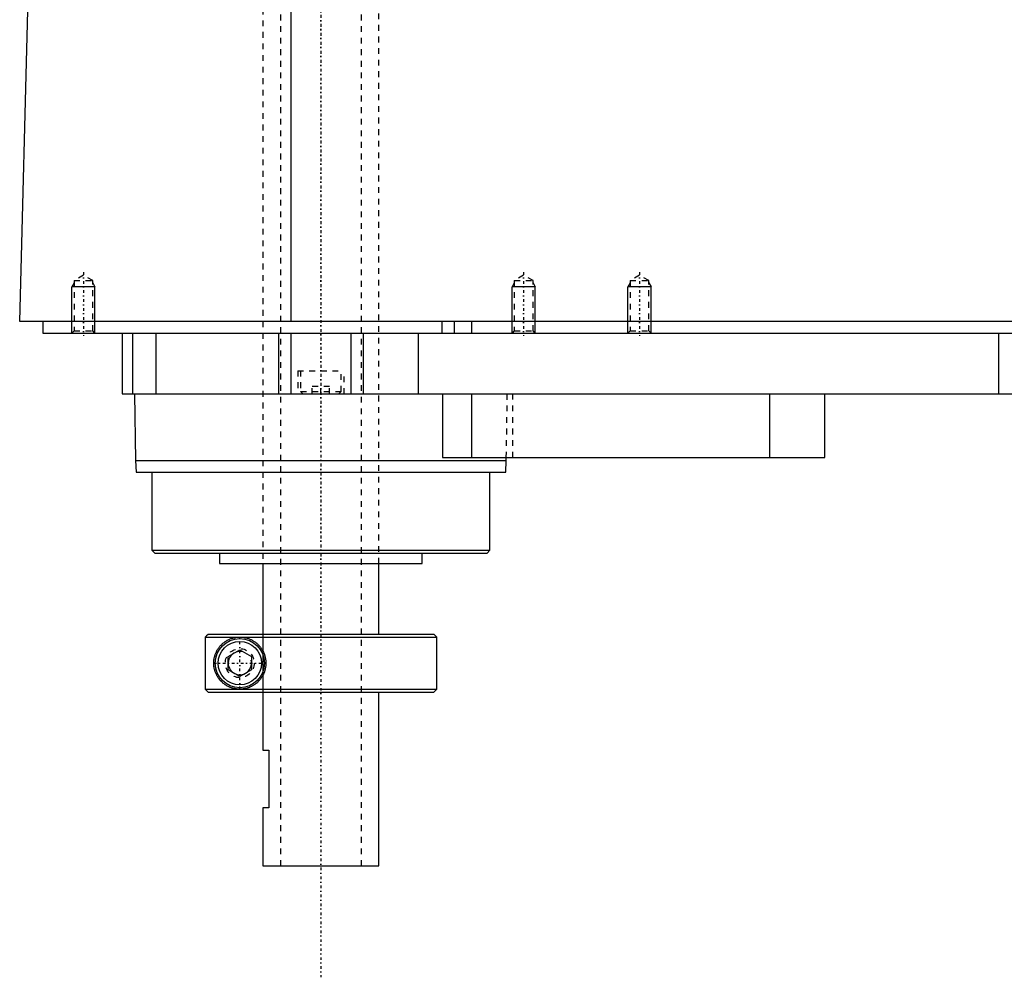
# Model space of a CAD drawing. Extents: x -502 to 168, y -97 to 327.
# Tile 1 of 6: x -502 to -332, y -97 to 69. Entities that reach past the tile are written whole.
import ezdxf

# ---------------------------------------------------------------- set-up
doc = ezdxf.new("R2010")
doc.units = 0
doc.linetypes.add('CENTER', pattern=[1.5, 0.45, -0.5, 0.05, -0.5])
doc.linetypes.add('DASHED', pattern=[2, 1, -1])
for name, color, linetype in [('AM_0', 7, 'CONTINUOUS'), ('AM_10', 7, 'CONTINUOUS'), ('AM_3', 7, 'DASHED'), ('AM_7', 7, 'CENTER')]:
    doc.layers.add(name, color=color, linetype=linetype)

msp = doc.modelspace()

# ---------------------------------------------------------------- linework, layer by layer
at = {"layer": 'AM_0', "color": 7, "linetype": 'CONTINUOUS'}
for p, q in [((-455.15, 16.5), (-455.15, 77.05)), ((-502, 16.5), (-500.5, 73.35)), ((-100.5, 16.5), (-502, 16.5)), ((-498, 16.5), (-498, 14.5)), ((-429.15, 16.5), (-429.15, 14.5)), ((-427, 16.5), (-427, 14.5)), ((-424, 16.5), (-424, 14.5)), ((-498, 14.5), (-144, 14.5)), ((-489, 14.5), (-489.01, 14.51)), ((-484.3, 14.5), (-484.3, 4)), ((-482.5, 14.5), (-482.5, 4)), ((-478.5, 14.5), (-478.5, 4)), ((-457.3, 14.5), (-457.3, 4)), ((-455.19, 14.5), (-455.19, 4)), ((-444.81, 14.5), (-444.81, 4)), ((-442.7, 14.5), (-442.7, 4)), ((-433.21, 14.5), (-433.21, 4)), ((-333, 14.5), (-333, 4)), ((-484.3, 4), (-288, 4)), ((-482.18, 4), (-482, -7.5)), ((-429, 4), (-429, -7)), ((-424, 4), (-424, -7)), ((-372.56, 4), (-372.56, -7)), ((-363, -7), (-363, 4)), ((-482, -7.5), (-481.9, -9.5)), ((-482, -7.5), (-418, -7.5)), ((-429, -7), (-363, -7)), ((-418.1, -9.5), (-418, -7.5)), ((-418, -7.5), (-417.99, -7)), ((-481.9, -9.5), (-418.1, -9.5)), ((-479.18, -9.5), (-479.18, -23)), ((-420.82, -23), (-420.82, -9.5)), ((-479.18, -23), (-478.68, -23.5)), ((-479.18, -23), (-420.82, -23)), ((-478.68, -23.5), (-421.32, -23.5)), ((-467.5, -23.5), (-467.5, -25.3)), ((-432.5, -25.3), (-432.5, -23.5)), ((-421.32, -23.5), (-420.82, -23)), ((-467.5, -25.3), (-432.5, -25.3)), ((-460, -25.3), (-460, -37.5)), ((-440, -37.5), (-440, -25.3)), ((-469.49, -37.5), (-469.99, -38)), ((-469.99, -38), (-430, -38)), ((-469.99, -38), (-469.99, -47)), ((-469.49, -37.5), (-430.5, -37.5)), ((-430, -38), (-430.5, -37.5)), ((-430, -47), (-430, -38)), ((-466, -41.35), (-464, -40.19)), ((-464, -40.19), (-462, -41.35)), ((-466, -43.65), (-466, -41.35)), ((-462, -41.35), (-462, -43.65)), ((-464, -44.81), (-466, -43.65)), ((-462, -43.65), (-464, -44.81)), ((-469.99, -47), (-430, -47)), ((-469.99, -47), (-469.49, -47.5)), ((-469.49, -47.5), (-430.5, -47.5)), ((-460, -47.5), (-460, -57.5)), ((-440, -77.5), (-440, -47.5)), ((-430.5, -47.5), (-430, -47)), ((-460, -57.5), (-459, -57.5)), ((-459, -57.5), (-459, -67.5)), ((-460, -67.5), (-460, -77.5)), ((-459, -67.5), (-460, -67.5)), ((-460, -77.5), (-440, -77.5))]:
    msp.add_line(p, q, dxfattribs=at)
for points in [[(-464, -47, 0), (-464.06, -47, 0), (-464.19, -47, 0), (-464.32, -46.99, 0), (-464.38, -46.98, 0), (-464.44, -46.98, 0), (-464.57, -46.96, 0), (-464.7, -46.95, 0), (-464.82, -46.92, 0), (-464.94, -46.9, 0), (-465.07, -46.87, 0), (-465.13, -46.86, 0), (-465.19, -46.84, 0), (-465.31, -46.81, 0), (-465.43, -46.77, 0), (-465.55, -46.73, 0), (-465.66, -46.68, 0), (-465.78, -46.63, 0), (-465.83, -46.61, 0), (-465.89, -46.58, 0), (-466, -46.53, 0), (-466.11, -46.47, 0), (-466.16, -46.45, 0), (-466.22, -46.42, 0), (-466.32, -46.35, 0), (-466.43, -46.29, 0), (-466.48, -46.26, 0), (-466.53, -46.22, 0), (-466.63, -46.15, 0), (-466.72, -46.08, 0), (-466.82, -46.01, 0), (-466.91, -45.93, 0), (-467, -45.85, 0), (-467.05, -45.81, 0), (-467.09, -45.77, 0), (-467.17, -45.69, 0), (-467.26, -45.6, 0), (-467.34, -45.52, 0), (-467.42, -45.43, 0), (-467.49, -45.34, 0), (-467.53, -45.29, 0), (-467.57, -45.25, 0), (-467.64, -45.15, 0), (-467.71, -45.05, 0), (-467.78, -44.94, 0), (-467.85, -44.83, 0), (-467.91, -44.72, 0), (-467.95, -44.66, 0), (-467.98, -44.6, 0), (-468.04, -44.48, 0), (-468.1, -44.36, 0), (-468.15, -44.23, 0), (-468.21, -44.1, 0), (-468.25, -43.97, 0), (-468.28, -43.9, 0), (-468.3, -43.83, 0), (-468.34, -43.69, 0), (-468.38, -43.55, 0), (-468.41, -43.4, 0), (-468.43, -43.31, 0), (-468.43, -43.28, 0), (-468.44, -43.26, 0), (-468.44, -43.24, 0), (-468.44, -43.23, 0), (-468.44, -43.21, 0), (-468.45, -43.18, 0), (-468.45, -43.15, 0), (-468.46, -43.13, 0), (-468.46, -43.1, 0), (-468.46, -43.09, 0), (-468.46, -43.07, 0), (-468.47, -43.05, 0), (-468.47, -43.02, 0), (-468.47, -43.01, 0), (-468.47, -42.99, 0), (-468.48, -42.97, 0), (-468.48, -42.94, 0), (-468.48, -42.93, 0), (-468.48, -42.91, 0), (-468.48, -42.89, 0), (-468.49, -42.86, 0), (-468.49, -42.83, 0), (-468.49, -42.8, 0), (-468.49, -42.77, 0), (-468.49, -42.76, 0), (-468.49, -42.75, 0), (-468.49, -42.72, 0), (-468.5, -42.69, 0), (-468.5, -42.66, 0), (-468.5, -42.63, 0), (-468.5, -42.6, 0), (-468.5, -42.59, 0), (-468.5, -42.57, 0), (-468.5, -42.54, 0), (-468.5, -42.51, 0), (-468.5, -42.5, 0), (-468.5, -42.49, 0), (-468.5, -42.46, 0), (-468.5, -42.43, 0), (-468.5, -42.41, 0), (-468.5, -42.4, 0), (-468.5, -42.37, 0), (-468.5, -42.34, 0), (-468.5, -42.31, 0), (-468.49, -42.28, 0), (-468.49, -42.25, 0), (-468.49, -42.24, 0), (-468.49, -42.23, 0), (-468.49, -42.2, 0), (-468.49, -42.17, 0), (-468.49, -42.14, 0), (-468.48, -42.11, 0), (-468.48, -42.09, 0), (-468.48, -42.07, 0), (-468.48, -42.06, 0), (-468.48, -42.03, 0), (-468.47, -42.01, 0), (-468.47, -41.99, 0), (-468.47, -41.98, 0), (-468.47, -41.95, 0), (-468.46, -41.93, 0), (-468.46, -41.91, 0), (-468.46, -41.9, 0), (-468.46, -41.87, 0), (-468.45, -41.85, 0), (-468.45, -41.82, 0), (-468.44, -41.79, 0), (-468.44, -41.77, 0), (-468.44, -41.76, 0), (-468.44, -41.74, 0), (-468.43, -41.72, 0), (-468.43, -41.69, 0), (-468.41, -41.6, 0), (-468.38, -41.45, 0), (-468.34, -41.31, 0), (-468.3, -41.17, 0), (-468.28, -41.1, 0), (-468.25, -41.03, 0), (-468.21, -40.9, 0), (-468.15, -40.77, 0), (-468.1, -40.64, 0), (-468.04, -40.52, 0), (-467.98, -40.4, 0), (-467.95, -40.34, 0), (-467.91, -40.28, 0), (-467.85, -40.17, 0), (-467.78, -40.06, 0), (-467.71, -39.95, 0), (-467.64, -39.85, 0), (-467.57, -39.75, 0), (-467.53, -39.71, 0), (-467.49, -39.66, 0), (-467.42, -39.57, 0), (-467.34, -39.48, 0), (-467.26, -39.4, 0), (-467.17, -39.31, 0), (-467.09, -39.23, 0), (-467.05, -39.19, 0), (-467, -39.15, 0), (-466.91, -39.07, 0), (-466.82, -38.99, 0), (-466.72, -38.92, 0), (-466.63, -38.85, 0), (-466.53, -38.78, 0), (-466.48, -38.74, 0), (-466.43, -38.71, 0), (-466.32, -38.65, 0), (-466.22, -38.58, 0), (-466.16, -38.55, 0), (-466.11, -38.53, 0), (-466, -38.47, 0), (-465.89, -38.42, 0), (-465.83, -38.39, 0), (-465.78, -38.37, 0), (-465.66, -38.32, 0), (-465.55, -38.27, 0), (-465.43, -38.23, 0), (-465.31, -38.19, 0), (-465.19, -38.16, 0), (-465.13, -38.14, 0), (-465.07, -38.13, 0), (-464.94, -38.1, 0), (-464.82, -38.08, 0), (-464.7, -38.05, 0), (-464.57, -38.04, 0), (-464.44, -38.02, 0), (-464.38, -38.02, 0), (-464.32, -38.01, 0), (-464.19, -38, 0), (-464.06, -38, 0), (-464, -38, 0)], [(-464, -38, 0), (-463.95, -38, 0), (-463.85, -38, 0), (-463.74, -38.01, 0), (-463.69, -38.01, 0), (-463.63, -38.01, 0), (-463.52, -38.03, 0), (-463.42, -38.04, 0), (-463.3, -38.05, 0), (-463.19, -38.07, 0), (-463.08, -38.09, 0), (-463.02, -38.11, 0), (-462.97, -38.12, 0), (-462.85, -38.15, 0), (-462.74, -38.18, 0), (-462.63, -38.21, 0), (-462.51, -38.25, 0), (-462.4, -38.29, 0), (-462.34, -38.32, 0), (-462.28, -38.34, 0), (-462.17, -38.39, 0), (-462.06, -38.44, 0), (-462, -38.47, 0), (-461.95, -38.5, 0), (-461.83, -38.56, 0), (-461.72, -38.62, 0), (-461.67, -38.65, 0), (-461.61, -38.68, 0), (-461.51, -38.75, 0), (-461.4, -38.83, 0), (-461.3, -38.9, 0), (-461.19, -38.98, 0), (-461.09, -39.06, 0), (-461.04, -39.11, 0), (-461, -39.15, 0), (-460.9, -39.24, 0), (-460.81, -39.33, 0), (-460.71, -39.42, 0), (-460.63, -39.52, 0), (-460.54, -39.62, 0), (-460.5, -39.68, 0), (-460.45, -39.73, 0), (-460.37, -39.84, 0), (-460.29, -39.95, 0), (-460.21, -40.07, 0), (-460.14, -40.19, 0), (-460.06, -40.32, 0), (-460.03, -40.38, 0), (-460, -40.45, 0), (-459.93, -40.58, 0), (-459.87, -40.71, 0), (-459.81, -40.85, 0), (-459.76, -40.99, 0), (-459.71, -41.13, 0), (-459.69, -41.2, 0), (-459.67, -41.27, 0), (-459.63, -41.41, 0), (-459.6, -41.56, 0), (-459.57, -41.7, 0), (-459.55, -41.85, 0), (-459.53, -41.99, 0), (-459.52, -42.07, 0), (-459.51, -42.14, 0), (-459.51, -42.28, 0), (-459.5, -42.43, 0), (-459.5, -42.5, 0), (-459.5, -42.57, 0), (-459.51, -42.72, 0), (-459.51, -42.86, 0), (-459.52, -42.93, 0), (-459.53, -43.01, 0), (-459.55, -43.15, 0), (-459.57, -43.3, 0), (-459.6, -43.44, 0), (-459.63, -43.59, 0), (-459.67, -43.73, 0), (-459.69, -43.8, 0), (-459.71, -43.87, 0), (-459.76, -44.01, 0), (-459.81, -44.15, 0), (-459.87, -44.29, 0), (-459.93, -44.42, 0), (-460, -44.55, 0), (-460.03, -44.62, 0), (-460.06, -44.68, 0), (-460.14, -44.81, 0), (-460.21, -44.93, 0), (-460.29, -45.05, 0), (-460.37, -45.16, 0), (-460.45, -45.27, 0), (-460.5, -45.32, 0), (-460.54, -45.38, 0), (-460.63, -45.48, 0), (-460.71, -45.58, 0), (-460.81, -45.67, 0), (-460.9, -45.76, 0), (-461, -45.85, 0), (-461.04, -45.89, 0), (-461.09, -45.94, 0), (-461.19, -46.02, 0), (-461.3, -46.1, 0), (-461.4, -46.17, 0), (-461.51, -46.25, 0), (-461.61, -46.32, 0), (-461.67, -46.35, 0), (-461.72, -46.38, 0), (-461.83, -46.44, 0), (-461.95, -46.5, 0), (-462, -46.53, 0), (-462.06, -46.56, 0), (-462.17, -46.61, 0), (-462.28, -46.66, 0), (-462.34, -46.68, 0), (-462.4, -46.71, 0), (-462.51, -46.75, 0), (-462.63, -46.79, 0), (-462.74, -46.82, 0), (-462.85, -46.85, 0), (-462.97, -46.88, 0), (-463.02, -46.89, 0), (-463.08, -46.91, 0), (-463.19, -46.93, 0), (-463.3, -46.95, 0), (-463.42, -46.96, 0), (-463.52, -46.97, 0), (-463.63, -46.99, 0), (-463.69, -46.99, 0), (-463.74, -46.99, 0), (-463.85, -47, 0), (-463.95, -47, 0), (-464, -47, 0)]]:
    msp.add_polyline3d(points, dxfattribs=at)
for radius in [4.25, 3.75]:
    msp.add_circle((-464, -42.5), radius, dxfattribs=at)
at = {"layer": 'AM_10', "color": 7, "linetype": 'CONTINUOUS'}
for p, q in [((-492.62, 23.16), (-493, 22.5)), ((-489, 22.5), (-493, 22.5)), ((-493, 14.5), (-493, 22.5)), ((-489.38, 23.16), (-489, 22.5)), ((-489, 14.5), (-489, 22.5)), ((-416.62, 23.16), (-417, 22.5)), ((-413, 22.5), (-417, 22.5)), ((-417, 14.5), (-417, 22.5)), ((-413.38, 23.16), (-413, 22.5)), ((-413, 14.5), (-413, 22.5)), ((-396.62, 23.16), (-397, 22.5)), ((-393, 22.5), (-397, 22.5)), ((-397, 14.5), (-397, 22.5)), ((-393.38, 23.16), (-393, 22.5)), ((-393, 14.5), (-393, 22.5))]:
    msp.add_line(p, q, dxfattribs=at)
msp.add_arc((-464, -42.5), 2.01, 75, 15, dxfattribs=at)
at = {"layer": 'AM_3', "color": 6, "linetype": 'DASHED'}
for p, q in [((-457, 307.5), (-457, -77.5)), ((-443, -77.5), (-443, 307.5)), ((-460, 212.5), (-460, -25.3)), ((-440, -25.3), (-440, 212.5)), ((-491, 24.5), (-492.62, 23.56)), ((-489.38, 23.56), (-491, 24.5)), ((-415, 24.5), (-416.62, 23.56)), ((-413.38, 23.56), (-415, 24.5)), ((-395, 24.5), (-396.62, 23.56)), ((-393.38, 23.56), (-395, 24.5)), ((-492.62, 23.56), (-492.62, 14.88)), ((-492.62, 23.56), (-489.38, 23.56)), ((-489.38, 14.88), (-489.38, 23.56)), ((-416.62, 23.56), (-416.62, 14.88)), ((-416.62, 23.56), (-413.38, 23.56)), ((-413.38, 14.88), (-413.38, 23.56)), ((-396.62, 23.56), (-396.62, 14.88)), ((-396.62, 23.56), (-393.38, 23.56)), ((-393.38, 14.88), (-393.38, 23.56)), ((-492.62, 14.88), (-493, 14.5)), ((-492.62, 14.88), (-489.38, 14.88)), ((-489.01, 14.51), (-489.38, 14.88)), ((-478.5, 14.5), (-478.5, 4)), ((-416.62, 14.88), (-417, 14.5)), ((-416.62, 14.88), (-413.38, 14.88)), ((-413, 14.5), (-413.38, 14.88)), ((-396.62, 14.88), (-397, 14.5)), ((-396.62, 14.88), (-393.38, 14.88)), ((-393, 14.5), (-393.38, 14.88)), ((-454, 8), (-454, 4)), ((-454, 8), (-446, 8)), ((-453.5, 8), (-453.5, 4.4)), ((-446.5, 4.4), (-446.5, 8)), ((-446, 4), (-446, 8)), ((-451.5, 4), (-451.5, 5.25)), ((-448.5, 5.25), (-451.5, 5.25)), ((-450, 4), (-450, 5.25)), ((-448.5, 4), (-448.5, 5.25)), ((-453.5, 4.4), (-453.1, 4)), ((-453.5, 4.4), (-446.5, 4.4)), ((-446.9, 4), (-446.5, 4.4)), ((-417.99, -7), (-417.82, 4)), ((-416.85, -7), (-416.85, 4)), ((-469.73, -37.75), (-469.49, -37.5)), ((-460, -37.5), (-460, -47.5)), ((-459.97, -47.5), (-459.97, -37.5)), ((-469.86, -47.13), (-469.99, -47)), ((-469.49, -47.5), (-469.73, -47.25))]:
    msp.add_line(p, q, dxfattribs=at)
msp.add_circle((-464, -42.5), 2.5, dxfattribs=at)
at = {"layer": 'AM_7', "color": 4, "linetype": 'CENTER'}
for p, q in [((-450, 326.75), (-450, -96.75)), ((-450, 224.39), (-450, -37.19)), ((-491, 25), (-491, 14)), ((-415, 25), (-415, 14)), ((-395, 25), (-395, 14)), ((-464, -46.96), (-464, -38.04)), ((-468.46, -42.5), (-459.54, -42.5))]:
    msp.add_line(p, q, dxfattribs=at)

doc.saveas('drawing.dxf')
